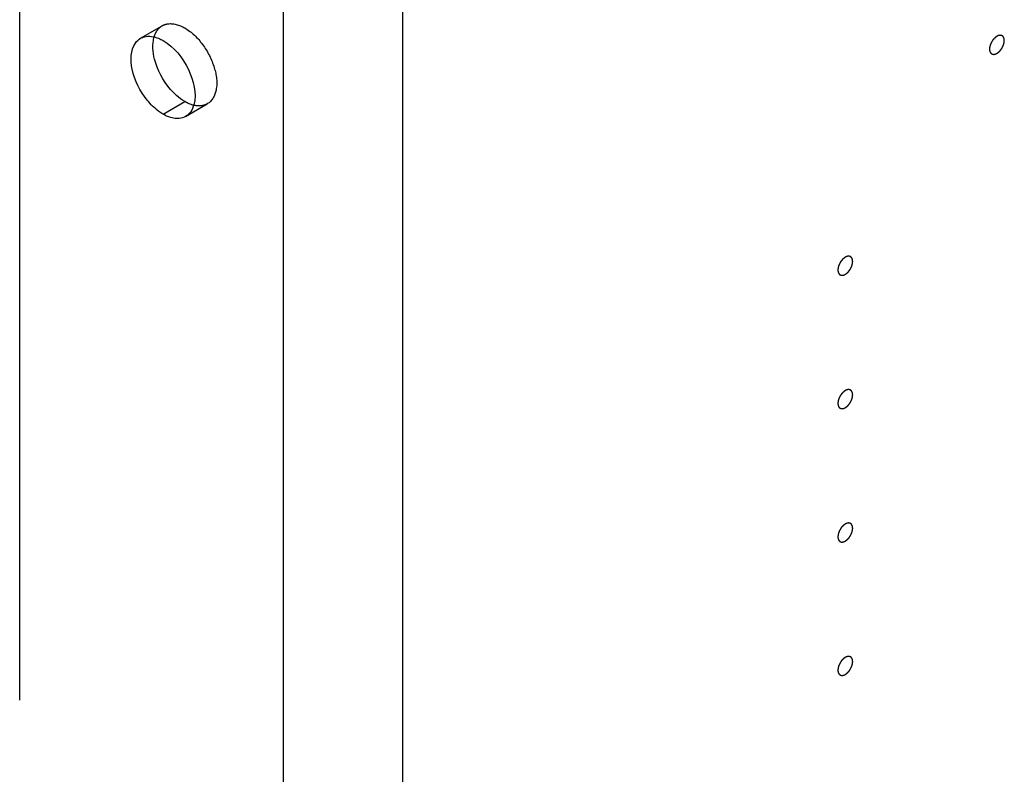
# Model space of a CAD drawing. Header units: inches. Extents: x 6 to 353, y 6 to 228.
# Tile 122 of 256: x 331.08 to 332.58, y 114.39 to 115.54. Entities that reach past the tile are written whole.
import ezdxf

# ---------------------------------------------------------------- set-up
doc = ezdxf.new("R2010")
doc.units = ezdxf.units.IN
doc.header["$LTSCALE"] = 19.946667
doc.header["$MEASUREMENT"] = 0
doc.linetypes.add('HIDDEN', pattern=[0.2, 0.1, -0.1])
doc.layers.get('0').update_dxf_attribs({"linetype": 'CONTINUOUS'})
doc.layers.add('DEFAULT_2', color=7, linetype='HIDDEN')

msp = doc.modelspace()

# ---------------------------------------------------------------- linework, layer by layer
at = {"color": 7, "linetype": 'Continuous'}
for p, q in [((331.4814, 67.2895), (331.4814, 120.5663)), ((331.6638, 67.2895), (331.6638, 120.5663)), ((331.2969, 115.3975), (331.3301, 115.4167))]:
    msp.add_line(p, q, dxfattribs=at)
for points, knots in [([(331.2725, 115.4191), (331.2615, 115.4328), (331.2471, 115.4605), (331.247, 115.4954), (331.2547, 115.5064)], [0, 0, 0, 0, 0.566129, 1, 1, 1, 1]), ([(331.2624, 115.5136), (331.2643, 115.5147), (331.2731, 115.5183), (331.2833, 115.5163), (331.29, 115.5136)], [0, 0, 0, 0, 0.228081, 1, 1, 1, 1]), ([(331.2879, 115.4693), (331.2863, 115.4733), (331.2816, 115.4879), (331.2802, 115.5042), (331.283, 115.5149)], [0, 0, 0, 0, 0.280454, 1, 1, 1, 1]), ([(331.2969, 115.5102), (331.3139, 115.5004), (331.3386, 115.4694), (331.3487, 115.4295), (331.344, 115.412)], [0, 0, 0, 0, 0.520118, 1, 1, 1, 1]), ([(331.3301, 115.4167), (331.3256, 115.4193), (331.3074, 115.433), (331.2942, 115.4529), (331.2879, 115.4693)], [0, 0, 0, 0, 0.228715, 1, 1, 1, 1]), ([(331.2969, 115.3975), (331.2947, 115.3988), (331.2856, 115.4048), (331.2778, 115.4126), (331.2725, 115.4191)], [0, 0, 0, 0, 0.231048, 1, 1, 1, 1]), ([(331.3213, 115.391), (331.3194, 115.3908), (331.3108, 115.391), (331.3026, 115.3942), (331.2969, 115.3975)], [0, 0, 0, 0, 0.225557, 1, 1, 1, 1])]:
    msp.add_open_spline(points, degree=3, knots=knots, dxfattribs=at)
for points in [[(331.2547, 115.5064), (331.2567, 115.5093), (331.2594, 115.5118), (331.2624, 115.5136)], [(331.29, 115.5136), (331.2924, 115.5126), (331.2947, 115.5115), (331.2969, 115.5102)], [(331.3371, 115.4133), (331.3347, 115.4142), (331.3324, 115.4154), (331.3301, 115.4167)], [(331.3392, 115.4013), (331.3371, 115.3984), (331.3345, 115.3959), (331.3314, 115.3941)], [(331.344, 115.412), (331.343, 115.4082), (331.3414, 115.4045), (331.3392, 115.4013)], [(331.3314, 115.3941), (331.3284, 115.3923), (331.3248, 115.3913), (331.3213, 115.391)]]:
    msp.add_open_spline(points, degree=3, dxfattribs=at)
at = {"layer": 'DEFAULT_2', "color": 7, "linetype": 'HIDDEN'}
for p, q in [((331.0776, 70.618), (331.0776, 119.097)), ((331.2624, 115.5136), (331.2956, 115.5328)), ((331.3314, 115.3941), (331.3646, 115.4133))]:
    msp.add_line(p, q, dxfattribs=at)
for points, knots in [([(331.2956, 115.5328), (331.2979, 115.5341), (331.3093, 115.5383), (331.3221, 115.534), (331.3301, 115.5294)], [0, 0, 0, 0, 0.220968, 1, 1, 1, 1]), ([(331.3301, 115.5294), (331.3408, 115.5232), (331.3597, 115.5046), (331.3764, 115.471), (331.3819, 115.4376), (331.3719, 115.4174), (331.3646, 115.4133)], [0, 0, 0, 0, 0.271609, 0.56479, 0.816419, 1, 1, 1, 1]), ([(332.5724, 115.5167), (332.5721, 115.5164), (332.5715, 115.516), (332.5708, 115.5155), (332.5702, 115.5152), (332.5697, 115.5146), (332.5692, 115.5142), (332.5687, 115.5137), (332.5681, 115.5132), (332.5676, 115.5126), (332.5671, 115.512), (332.5667, 115.5114), (332.5662, 115.5109), (332.5657, 115.5102), (332.5653, 115.5095), (332.5649, 115.5089), (332.5644, 115.5082), (332.5641, 115.5075), (332.5637, 115.5068), (332.5634, 115.5061), (332.563, 115.5054), (332.5628, 115.5047), (332.5625, 115.504), (332.5623, 115.5033), (332.562, 115.5026), (332.5618, 115.5019), (332.5617, 115.5012), (332.5615, 115.5005), (332.5613, 115.4998), (332.5613, 115.4991), (332.5612, 115.4984), (332.5612, 115.4977), (332.5611, 115.497), (332.5612, 115.4965), (332.5612, 115.4959), (332.5613, 115.4954), (332.5613, 115.495), (332.5613, 115.4946), (332.5614, 115.4944), (332.5615, 115.494), (332.5617, 115.4936), (332.5618, 115.4932), (332.5619, 115.4928), (332.562, 115.4926), (332.5621, 115.4924), (332.5623, 115.4921), (332.5625, 115.4918), (332.5627, 115.4914), (332.5629, 115.4911), (332.563, 115.4909), (332.5632, 115.4908), (332.5634, 115.4906), (332.5637, 115.4903), (332.564, 115.4901), (332.5643, 115.4899), (332.5644, 115.4897), (332.5646, 115.4897), (332.5649, 115.4896), (332.5653, 115.4894), (332.5656, 115.4893), (332.5659, 115.4892), (332.5661, 115.4891), (332.5664, 115.4891), (332.5667, 115.4891), (332.5671, 115.4891), (332.5675, 115.489), (332.5678, 115.489), (332.5681, 115.489), (332.5684, 115.4891), (332.5687, 115.4892), (332.5691, 115.4893), (332.5696, 115.4894), (332.5699, 115.4894), (332.5702, 115.4895), (332.5705, 115.4896), (332.5708, 115.4898), (332.5715, 115.4901), (332.5721, 115.4904), (332.5724, 115.4905)], [0, 0, 0, 0, 0.03125, 0.046875, 0.0625, 0.078125, 0.09375, 0.109375, 0.125, 0.140625, 0.15625, 0.171875, 0.1875, 0.203125, 0.21875, 0.234375, 0.25, 0.265625, 0.28125, 0.296875, 0.3125, 0.328125, 0.34375, 0.359375, 0.375, 0.390625, 0.40625, 0.421875, 0.4375, 0.453125, 0.46875, 0.484375, 0.5, 0.515625, 0.53125, 0.546875, 0.554688, 0.5625, 0.570312, 0.578125, 0.59375, 0.609375, 0.617188, 0.625, 0.632812, 0.640625, 0.65625, 0.671875, 0.679688, 0.6875, 0.695312, 0.703125, 0.71875, 0.734375, 0.742188, 0.75, 0.757812, 0.765625, 0.78125, 0.796875, 0.804688, 0.8125, 0.820312, 0.828125, 0.84375, 0.859375, 0.867188, 0.875, 0.882812, 0.890625, 0.90625, 0.921875, 0.929688, 0.9375, 0.945312, 0.953125, 0.96875, 1, 1, 1, 1]), ([(332.5724, 115.4905), (332.5728, 115.4908), (332.5733, 115.4912), (332.5741, 115.4917), (332.5746, 115.492), (332.5752, 115.4925), (332.5757, 115.493), (332.5762, 115.4935), (332.5768, 115.494), (332.5772, 115.4946), (332.5777, 115.4952), (332.5782, 115.4958), (332.5787, 115.4963), (332.5791, 115.497), (332.5796, 115.4977), (332.58, 115.4983), (332.5805, 115.499), (332.5808, 115.4997), (332.5811, 115.5004), (332.5815, 115.5011), (332.5819, 115.5018), (332.5821, 115.5025), (332.5824, 115.5032), (332.5826, 115.5039), (332.5829, 115.5046), (332.583, 115.5053), (332.5832, 115.506), (332.5834, 115.5067), (332.5836, 115.5074), (332.5836, 115.5081), (332.5836, 115.5088), (332.5837, 115.5094), (332.5838, 115.5101), (332.5837, 115.5107), (332.5836, 115.5113), (332.5836, 115.5118), (332.5836, 115.5122), (332.5835, 115.5126), (332.5834, 115.5128), (332.5833, 115.5131), (332.5832, 115.5136), (332.5831, 115.514), (332.583, 115.5143), (332.5829, 115.5146), (332.5828, 115.5148), (332.5826, 115.5151), (332.5824, 115.5154), (332.5822, 115.5158), (332.582, 115.5161), (332.5819, 115.5163), (332.5817, 115.5164), (332.5814, 115.5166), (332.5811, 115.5169), (332.5808, 115.5171), (332.5806, 115.5173), (332.5804, 115.5175), (332.5802, 115.5175), (332.5799, 115.5176), (332.5796, 115.5178), (332.5792, 115.5179), (332.5789, 115.518), (332.5787, 115.5181), (332.5785, 115.5181), (332.5782, 115.5181), (332.5778, 115.5181), (332.5773, 115.5181), (332.577, 115.5182), (332.5768, 115.5182), (332.5765, 115.5181), (332.5762, 115.518), (332.5757, 115.5179), (332.5753, 115.5178), (332.5749, 115.5177), (332.5747, 115.5177), (332.5744, 115.5176), (332.574, 115.5174), (332.5734, 115.5171), (332.5728, 115.5168), (332.5724, 115.5167)], [0, 0, 0, 0, 0.03125, 0.046875, 0.0625, 0.078125, 0.09375, 0.109375, 0.125, 0.140625, 0.15625, 0.171875, 0.1875, 0.203125, 0.21875, 0.234375, 0.25, 0.265625, 0.28125, 0.296875, 0.3125, 0.328125, 0.34375, 0.359375, 0.375, 0.390625, 0.40625, 0.421875, 0.4375, 0.453125, 0.46875, 0.484375, 0.5, 0.515625, 0.53125, 0.546875, 0.554688, 0.5625, 0.570312, 0.578125, 0.59375, 0.609375, 0.617188, 0.625, 0.632812, 0.640625, 0.65625, 0.671875, 0.679688, 0.6875, 0.695312, 0.703125, 0.71875, 0.734375, 0.742188, 0.75, 0.757812, 0.765625, 0.78125, 0.796875, 0.804688, 0.8125, 0.820312, 0.828125, 0.84375, 0.859375, 0.867188, 0.875, 0.882812, 0.890625, 0.90625, 0.921875, 0.929688, 0.9375, 0.945312, 0.953125, 0.96875, 1, 1, 1, 1]), ([(331.3646, 115.4133), (331.3628, 115.4122), (331.354, 115.4086), (331.3438, 115.4105), (331.3371, 115.4133)], [0, 0, 0, 0, 0.228081, 1, 1, 1, 1]), ([(332.3405, 115.1786), (332.3401, 115.1784), (332.3396, 115.178), (332.3389, 115.1775), (332.3383, 115.1771), (332.3378, 115.1766), (332.3372, 115.1761), (332.3367, 115.1756), (332.3362, 115.1752), (332.3357, 115.1746), (332.3352, 115.174), (332.3347, 115.1734), (332.3342, 115.1729), (332.3338, 115.1722), (332.3334, 115.1715), (332.3329, 115.1708), (332.3325, 115.1702), (332.3322, 115.1695), (332.3318, 115.1688), (332.3315, 115.1681), (332.3311, 115.1674), (332.3308, 115.1667), (332.3306, 115.166), (332.3303, 115.1653), (332.33, 115.1646), (332.3299, 115.1639), (332.3297, 115.1631), (332.3296, 115.1624), (332.3294, 115.1617), (332.3294, 115.1611), (332.3293, 115.1604), (332.3293, 115.1597), (332.3292, 115.159), (332.3293, 115.1584), (332.3293, 115.1578), (332.3293, 115.1573), (332.3294, 115.1569), (332.3294, 115.1566), (332.3295, 115.1564), (332.3296, 115.156), (332.3297, 115.1556), (332.3299, 115.1552), (332.33, 115.1548), (332.33, 115.1545), (332.3302, 115.1543), (332.3303, 115.1541), (332.3306, 115.1537), (332.3308, 115.1534), (332.331, 115.1531), (332.3311, 115.1529), (332.3313, 115.1528), (332.3315, 115.1525), (332.3318, 115.1523), (332.3321, 115.1521), (332.3323, 115.1519), (332.3325, 115.1517), (332.3327, 115.1516), (332.333, 115.1515), (332.3334, 115.1514), (332.3337, 115.1513), (332.334, 115.1512), (332.3342, 115.1511), (332.3345, 115.1511), (332.3348, 115.151), (332.3352, 115.151), (332.3356, 115.151), (332.3359, 115.151), (332.3361, 115.151), (332.3364, 115.1511), (332.3368, 115.1511), (332.3372, 115.1512), (332.3377, 115.1513), (332.338, 115.1514), (332.3383, 115.1514), (332.3385, 115.1516), (332.3389, 115.1518), (332.3396, 115.1521), (332.3401, 115.1523), (332.3405, 115.1525)], [0, 0, 0, 0, 0.03125, 0.046875, 0.0625, 0.078125, 0.09375, 0.109375, 0.125, 0.140625, 0.15625, 0.171875, 0.1875, 0.203125, 0.21875, 0.234375, 0.25, 0.265625, 0.28125, 0.296875, 0.3125, 0.328125, 0.34375, 0.359375, 0.375, 0.390625, 0.40625, 0.421875, 0.4375, 0.453125, 0.46875, 0.484375, 0.5, 0.515625, 0.53125, 0.546875, 0.554688, 0.5625, 0.570312, 0.578125, 0.59375, 0.609375, 0.617188, 0.625, 0.632812, 0.640625, 0.65625, 0.671875, 0.679688, 0.6875, 0.695312, 0.703125, 0.71875, 0.734375, 0.742188, 0.75, 0.757812, 0.765625, 0.78125, 0.796875, 0.804688, 0.8125, 0.820312, 0.828125, 0.84375, 0.859375, 0.867188, 0.875, 0.882812, 0.890625, 0.90625, 0.921875, 0.929688, 0.9375, 0.945312, 0.953125, 0.96875, 1, 1, 1, 1]), ([(332.3405, 115.1525), (332.3409, 115.1528), (332.3414, 115.1531), (332.3421, 115.1536), (332.3427, 115.154), (332.3432, 115.1545), (332.3438, 115.155), (332.3443, 115.1555), (332.3448, 115.1559), (332.3453, 115.1566), (332.3458, 115.1571), (332.3463, 115.1577), (332.3468, 115.1583), (332.3472, 115.159), (332.3476, 115.1596), (332.3481, 115.1603), (332.3485, 115.1609), (332.3488, 115.1616), (332.3492, 115.1623), (332.3495, 115.163), (332.3499, 115.1637), (332.3502, 115.1644), (332.3504, 115.1652), (332.3507, 115.1659), (332.351, 115.1666), (332.3511, 115.1673), (332.3513, 115.168), (332.3514, 115.1687), (332.3516, 115.1694), (332.3516, 115.1701), (332.3517, 115.1707), (332.3518, 115.1714), (332.3518, 115.1721), (332.3518, 115.1727), (332.3517, 115.1733), (332.3517, 115.1738), (332.3516, 115.1742), (332.3516, 115.1745), (332.3515, 115.1748), (332.3514, 115.1751), (332.3513, 115.1755), (332.3512, 115.176), (332.351, 115.1763), (332.351, 115.1766), (332.3508, 115.1768), (332.3507, 115.1771), (332.3504, 115.1774), (332.3502, 115.1778), (332.3501, 115.178), (332.3499, 115.1783), (332.3497, 115.1784), (332.3495, 115.1786), (332.3492, 115.1788), (332.3489, 115.1791), (332.3487, 115.1793), (332.3485, 115.1794), (332.3483, 115.1795), (332.348, 115.1796), (332.3476, 115.1797), (332.3473, 115.1799), (332.347, 115.18), (332.3468, 115.1801), (332.3466, 115.1801), (332.3462, 115.1801), (332.3458, 115.1801), (332.3454, 115.1801), (332.3451, 115.1801), (332.3449, 115.1802), (332.3446, 115.1801), (332.3442, 115.18), (332.3438, 115.1799), (332.3434, 115.1798), (332.343, 115.1797), (332.3427, 115.1797), (332.3425, 115.1795), (332.3421, 115.1794), (332.3414, 115.1791), (332.3409, 115.1788), (332.3405, 115.1786)], [0, 0, 0, 0, 0.03125, 0.046875, 0.0625, 0.078125, 0.09375, 0.109375, 0.125, 0.140625, 0.15625, 0.171875, 0.1875, 0.203125, 0.21875, 0.234375, 0.25, 0.265625, 0.28125, 0.296875, 0.3125, 0.328125, 0.34375, 0.359375, 0.375, 0.390625, 0.40625, 0.421875, 0.4375, 0.453125, 0.46875, 0.484375, 0.5, 0.515625, 0.53125, 0.546875, 0.554688, 0.5625, 0.570312, 0.578125, 0.59375, 0.609375, 0.617188, 0.625, 0.632812, 0.640625, 0.65625, 0.671875, 0.679688, 0.6875, 0.695312, 0.703125, 0.71875, 0.734375, 0.742188, 0.75, 0.757812, 0.765625, 0.78125, 0.796875, 0.804688, 0.8125, 0.820312, 0.828125, 0.84375, 0.859375, 0.867188, 0.875, 0.882812, 0.890625, 0.90625, 0.921875, 0.929688, 0.9375, 0.945312, 0.953125, 0.96875, 1, 1, 1, 1]), ([(332.3405, 114.9745), (332.3401, 114.9743), (332.3396, 114.9739), (332.3389, 114.9734), (332.3383, 114.973), (332.3378, 114.9725), (332.3372, 114.972), (332.3367, 114.9715), (332.3362, 114.9711), (332.3357, 114.9704), (332.3352, 114.9699), (332.3347, 114.9693), (332.3342, 114.9687), (332.3338, 114.968), (332.3334, 114.9674), (332.3329, 114.9667), (332.3325, 114.9661), (332.3322, 114.9654), (332.3318, 114.9647), (332.3315, 114.964), (332.3311, 114.9633), (332.3308, 114.9626), (332.3306, 114.9619), (332.3303, 114.9611), (332.33, 114.9604), (332.3299, 114.9597), (332.3297, 114.959), (332.3296, 114.9583), (332.3294, 114.9576), (332.3294, 114.9569), (332.3293, 114.9563), (332.3293, 114.9556), (332.3292, 114.9549), (332.3293, 114.9543), (332.3293, 114.9537), (332.3293, 114.9532), (332.3294, 114.9528), (332.3294, 114.9525), (332.3295, 114.9522), (332.3296, 114.9519), (332.3297, 114.9515), (332.3299, 114.951), (332.33, 114.9507), (332.33, 114.9504), (332.3302, 114.9502), (332.3303, 114.9499), (332.3306, 114.9496), (332.3308, 114.9492), (332.331, 114.949), (332.3311, 114.9488), (332.3313, 114.9486), (332.3315, 114.9484), (332.3318, 114.9482), (332.3321, 114.9479), (332.3323, 114.9477), (332.3325, 114.9476), (332.3327, 114.9475), (332.333, 114.9474), (332.3334, 114.9473), (332.3337, 114.9471), (332.334, 114.947), (332.3342, 114.9469), (332.3345, 114.9469), (332.3348, 114.9469), (332.3352, 114.9469), (332.3356, 114.9469), (332.3359, 114.9469), (332.3361, 114.9468), (332.3364, 114.9469), (332.3368, 114.947), (332.3372, 114.9471), (332.3377, 114.9472), (332.338, 114.9473), (332.3383, 114.9473), (332.3385, 114.9475), (332.3389, 114.9476), (332.3396, 114.9479), (332.3401, 114.9482), (332.3405, 114.9484)], [0, 0, 0, 0, 0.03125, 0.046875, 0.0625, 0.078125, 0.09375, 0.109375, 0.125, 0.140625, 0.15625, 0.171875, 0.1875, 0.203125, 0.21875, 0.234375, 0.25, 0.265625, 0.28125, 0.296875, 0.3125, 0.328125, 0.34375, 0.359375, 0.375, 0.390625, 0.40625, 0.421875, 0.4375, 0.453125, 0.46875, 0.484375, 0.5, 0.515625, 0.53125, 0.546875, 0.554688, 0.5625, 0.570312, 0.578125, 0.59375, 0.609375, 0.617188, 0.625, 0.632812, 0.640625, 0.65625, 0.671875, 0.679688, 0.6875, 0.695312, 0.703125, 0.71875, 0.734375, 0.742188, 0.75, 0.757812, 0.765625, 0.78125, 0.796875, 0.804688, 0.8125, 0.820312, 0.828125, 0.84375, 0.859375, 0.867188, 0.875, 0.882812, 0.890625, 0.90625, 0.921875, 0.929688, 0.9375, 0.945312, 0.953125, 0.96875, 1, 1, 1, 1]), ([(332.3405, 114.9484), (332.3409, 114.9486), (332.3414, 114.949), (332.3421, 114.9495), (332.3427, 114.9499), (332.3432, 114.9504), (332.3438, 114.9509), (332.3443, 114.9514), (332.3448, 114.9518), (332.3453, 114.9524), (332.3458, 114.953), (332.3463, 114.9536), (332.3468, 114.9541), (332.3472, 114.9548), (332.3476, 114.9555), (332.3481, 114.9562), (332.3485, 114.9568), (332.3488, 114.9575), (332.3492, 114.9582), (332.3495, 114.9589), (332.3499, 114.9596), (332.3502, 114.9603), (332.3504, 114.961), (332.3507, 114.9617), (332.351, 114.9625), (332.3511, 114.9632), (332.3513, 114.9639), (332.3514, 114.9646), (332.3516, 114.9653), (332.3516, 114.9659), (332.3517, 114.9666), (332.3518, 114.9673), (332.3518, 114.968), (332.3518, 114.9686), (332.3517, 114.9692), (332.3517, 114.9697), (332.3516, 114.9701), (332.3516, 114.9704), (332.3515, 114.9706), (332.3514, 114.971), (332.3513, 114.9714), (332.3512, 114.9719), (332.351, 114.9722), (332.351, 114.9725), (332.3508, 114.9727), (332.3507, 114.9729), (332.3504, 114.9733), (332.3502, 114.9736), (332.3501, 114.9739), (332.3499, 114.9741), (332.3497, 114.9743), (332.3495, 114.9745), (332.3492, 114.9747), (332.3489, 114.975), (332.3487, 114.9751), (332.3485, 114.9753), (332.3483, 114.9754), (332.348, 114.9755), (332.3476, 114.9756), (332.3473, 114.9757), (332.347, 114.9758), (332.3468, 114.9759), (332.3466, 114.9759), (332.3462, 114.976), (332.3458, 114.976), (332.3454, 114.976), (332.3451, 114.976), (332.3449, 114.976), (332.3446, 114.9759), (332.3442, 114.9759), (332.3438, 114.9758), (332.3434, 114.9757), (332.343, 114.9756), (332.3427, 114.9756), (332.3425, 114.9754), (332.3421, 114.9752), (332.3414, 114.9749), (332.3409, 114.9747), (332.3405, 114.9745)], [0, 0, 0, 0, 0.03125, 0.046875, 0.0625, 0.078125, 0.09375, 0.109375, 0.125, 0.140625, 0.15625, 0.171875, 0.1875, 0.203125, 0.21875, 0.234375, 0.25, 0.265625, 0.28125, 0.296875, 0.3125, 0.328125, 0.34375, 0.359375, 0.375, 0.390625, 0.40625, 0.421875, 0.4375, 0.453125, 0.46875, 0.484375, 0.5, 0.515625, 0.53125, 0.546875, 0.554688, 0.5625, 0.570312, 0.578125, 0.59375, 0.609375, 0.617188, 0.625, 0.632812, 0.640625, 0.65625, 0.671875, 0.679688, 0.6875, 0.695312, 0.703125, 0.71875, 0.734375, 0.742188, 0.75, 0.757812, 0.765625, 0.78125, 0.796875, 0.804688, 0.8125, 0.820312, 0.828125, 0.84375, 0.859375, 0.867188, 0.875, 0.882812, 0.890625, 0.90625, 0.921875, 0.929688, 0.9375, 0.945312, 0.953125, 0.96875, 1, 1, 1, 1]), ([(332.3405, 114.7704), (332.3401, 114.7701), (332.3396, 114.7698), (332.3389, 114.7692), (332.3383, 114.7689), (332.3378, 114.7684), (332.3372, 114.7679), (332.3367, 114.7674), (332.3362, 114.7669), (332.3357, 114.7663), (332.3352, 114.7657), (332.3347, 114.7652), (332.3342, 114.7646), (332.3338, 114.7639), (332.3334, 114.7633), (332.3329, 114.7626), (332.3325, 114.7619), (332.3322, 114.7612), (332.3318, 114.7605), (332.3315, 114.7598), (332.3311, 114.7592), (332.3308, 114.7584), (332.3306, 114.7577), (332.3303, 114.757), (332.33, 114.7563), (332.3299, 114.7556), (332.3297, 114.7549), (332.3296, 114.7542), (332.3294, 114.7535), (332.3294, 114.7528), (332.3293, 114.7521), (332.3293, 114.7515), (332.3292, 114.7508), (332.3293, 114.7502), (332.3293, 114.7496), (332.3293, 114.7491), (332.3294, 114.7487), (332.3294, 114.7484), (332.3295, 114.7481), (332.3296, 114.7478), (332.3297, 114.7473), (332.3299, 114.7469), (332.33, 114.7466), (332.33, 114.7463), (332.3302, 114.7461), (332.3303, 114.7458), (332.3306, 114.7455), (332.3308, 114.7451), (332.331, 114.7449), (332.3311, 114.7446), (332.3313, 114.7445), (332.3315, 114.7443), (332.3318, 114.7441), (332.3321, 114.7438), (332.3323, 114.7436), (332.3325, 114.7434), (332.3327, 114.7434), (332.333, 114.7433), (332.3334, 114.7431), (332.3337, 114.743), (332.334, 114.7429), (332.3342, 114.7428), (332.3345, 114.7428), (332.3348, 114.7428), (332.3352, 114.7428), (332.3356, 114.7428), (332.3359, 114.7428), (332.3361, 114.7427), (332.3364, 114.7428), (332.3368, 114.7429), (332.3372, 114.743), (332.3377, 114.7431), (332.338, 114.7432), (332.3383, 114.7432), (332.3385, 114.7434), (332.3389, 114.7435), (332.3396, 114.7438), (332.3401, 114.7441), (332.3405, 114.7443)], [0, 0, 0, 0, 0.03125, 0.046875, 0.0625, 0.078125, 0.09375, 0.109375, 0.125, 0.140625, 0.15625, 0.171875, 0.1875, 0.203125, 0.21875, 0.234375, 0.25, 0.265625, 0.28125, 0.296875, 0.3125, 0.328125, 0.34375, 0.359375, 0.375, 0.390625, 0.40625, 0.421875, 0.4375, 0.453125, 0.46875, 0.484375, 0.5, 0.515625, 0.53125, 0.546875, 0.554688, 0.5625, 0.570312, 0.578125, 0.59375, 0.609375, 0.617188, 0.625, 0.632812, 0.640625, 0.65625, 0.671875, 0.679688, 0.6875, 0.695312, 0.703125, 0.71875, 0.734375, 0.742188, 0.75, 0.757812, 0.765625, 0.78125, 0.796875, 0.804688, 0.8125, 0.820312, 0.828125, 0.84375, 0.859375, 0.867188, 0.875, 0.882812, 0.890625, 0.90625, 0.921875, 0.929688, 0.9375, 0.945312, 0.953125, 0.96875, 1, 1, 1, 1]), ([(332.3405, 114.7443), (332.3409, 114.7445), (332.3414, 114.7449), (332.3421, 114.7454), (332.3427, 114.7457), (332.3432, 114.7463), (332.3438, 114.7467), (332.3443, 114.7472), (332.3448, 114.7477), (332.3453, 114.7483), (332.3458, 114.7489), (332.3463, 114.7495), (332.3468, 114.75), (332.3472, 114.7507), (332.3476, 114.7514), (332.3481, 114.752), (332.3485, 114.7527), (332.3488, 114.7534), (332.3492, 114.7541), (332.3495, 114.7548), (332.3499, 114.7555), (332.3502, 114.7562), (332.3504, 114.7569), (332.3507, 114.7576), (332.351, 114.7583), (332.3511, 114.759), (332.3513, 114.7597), (332.3514, 114.7604), (332.3516, 114.7611), (332.3516, 114.7618), (332.3517, 114.7625), (332.3518, 114.7632), (332.3518, 114.7639), (332.3518, 114.7644), (332.3517, 114.7651), (332.3517, 114.7656), (332.3516, 114.766), (332.3516, 114.7663), (332.3515, 114.7665), (332.3514, 114.7669), (332.3513, 114.7673), (332.3512, 114.7677), (332.351, 114.7681), (332.351, 114.7683), (332.3508, 114.7685), (332.3507, 114.7688), (332.3504, 114.7692), (332.3502, 114.7695), (332.3501, 114.7698), (332.3499, 114.77), (332.3497, 114.7701), (332.3495, 114.7703), (332.3492, 114.7706), (332.3489, 114.7708), (332.3487, 114.771), (332.3485, 114.7712), (332.3483, 114.7712), (332.348, 114.7714), (332.3476, 114.7715), (332.3473, 114.7716), (332.347, 114.7717), (332.3468, 114.7718), (332.3466, 114.7718), (332.3462, 114.7718), (332.3458, 114.7718), (332.3454, 114.7719), (332.3451, 114.7719), (332.3449, 114.7719), (332.3446, 114.7718), (332.3442, 114.7718), (332.3438, 114.7716), (332.3434, 114.7716), (332.343, 114.7715), (332.3427, 114.7714), (332.3425, 114.7713), (332.3421, 114.7711), (332.3414, 114.7708), (332.3409, 114.7706), (332.3405, 114.7704)], [0, 0, 0, 0, 0.03125, 0.046875, 0.0625, 0.078125, 0.09375, 0.109375, 0.125, 0.140625, 0.15625, 0.171875, 0.1875, 0.203125, 0.21875, 0.234375, 0.25, 0.265625, 0.28125, 0.296875, 0.3125, 0.328125, 0.34375, 0.359375, 0.375, 0.390625, 0.40625, 0.421875, 0.4375, 0.453125, 0.46875, 0.484375, 0.5, 0.515625, 0.53125, 0.546875, 0.554688, 0.5625, 0.570312, 0.578125, 0.59375, 0.609375, 0.617188, 0.625, 0.632812, 0.640625, 0.65625, 0.671875, 0.679688, 0.6875, 0.695312, 0.703125, 0.71875, 0.734375, 0.742188, 0.75, 0.757812, 0.765625, 0.78125, 0.796875, 0.804688, 0.8125, 0.820312, 0.828125, 0.84375, 0.859375, 0.867188, 0.875, 0.882812, 0.890625, 0.90625, 0.921875, 0.929688, 0.9375, 0.945312, 0.953125, 0.96875, 1, 1, 1, 1]), ([(332.3405, 114.5663), (332.3401, 114.566), (332.3396, 114.5656), (332.3389, 114.5651), (332.3383, 114.5648), (332.3378, 114.5642), (332.3372, 114.5638), (332.3367, 114.5633), (332.3362, 114.5628), (332.3357, 114.5622), (332.3352, 114.5616), (332.3347, 114.561), (332.3342, 114.5605), (332.3338, 114.5598), (332.3334, 114.5591), (332.3329, 114.5585), (332.3325, 114.5578), (332.3322, 114.5571), (332.3318, 114.5564), (332.3315, 114.5557), (332.3311, 114.555), (332.3308, 114.5543), (332.3306, 114.5536), (332.3303, 114.5529), (332.33, 114.5522), (332.3299, 114.5515), (332.3297, 114.5508), (332.3296, 114.5501), (332.3294, 114.5494), (332.3294, 114.5487), (332.3293, 114.548), (332.3293, 114.5473), (332.3292, 114.5466), (332.3293, 114.5461), (332.3293, 114.5454), (332.3293, 114.5449), (332.3294, 114.5445), (332.3294, 114.5442), (332.3295, 114.544), (332.3296, 114.5436), (332.3297, 114.5432), (332.3299, 114.5428), (332.33, 114.5424), (332.33, 114.5422), (332.3302, 114.542), (332.3303, 114.5417), (332.3306, 114.5413), (332.3308, 114.541), (332.331, 114.5407), (332.3311, 114.5405), (332.3313, 114.5404), (332.3315, 114.5402), (332.3318, 114.5399), (332.3321, 114.5397), (332.3323, 114.5395), (332.3325, 114.5393), (332.3327, 114.5393), (332.333, 114.5391), (332.3334, 114.539), (332.3337, 114.5389), (332.334, 114.5388), (332.3342, 114.5387), (332.3345, 114.5387), (332.3348, 114.5387), (332.3352, 114.5387), (332.3356, 114.5386), (332.3359, 114.5386), (332.3361, 114.5386), (332.3364, 114.5387), (332.3368, 114.5388), (332.3372, 114.5389), (332.3377, 114.539), (332.338, 114.539), (332.3383, 114.5391), (332.3385, 114.5392), (332.3389, 114.5394), (332.3396, 114.5397), (332.3401, 114.54), (332.3405, 114.5401)], [0, 0, 0, 0, 0.03125, 0.046875, 0.0625, 0.078125, 0.09375, 0.109375, 0.125, 0.140625, 0.15625, 0.171875, 0.1875, 0.203125, 0.21875, 0.234375, 0.25, 0.265625, 0.28125, 0.296875, 0.3125, 0.328125, 0.34375, 0.359375, 0.375, 0.390625, 0.40625, 0.421875, 0.4375, 0.453125, 0.46875, 0.484375, 0.5, 0.515625, 0.53125, 0.546875, 0.554688, 0.5625, 0.570312, 0.578125, 0.59375, 0.609375, 0.617188, 0.625, 0.632812, 0.640625, 0.65625, 0.671875, 0.679688, 0.6875, 0.695312, 0.703125, 0.71875, 0.734375, 0.742188, 0.75, 0.757812, 0.765625, 0.78125, 0.796875, 0.804688, 0.8125, 0.820312, 0.828125, 0.84375, 0.859375, 0.867188, 0.875, 0.882812, 0.890625, 0.90625, 0.921875, 0.929688, 0.9375, 0.945312, 0.953125, 0.96875, 1, 1, 1, 1]), ([(332.3405, 114.5401), (332.3409, 114.5404), (332.3414, 114.5408), (332.3421, 114.5413), (332.3427, 114.5416), (332.3432, 114.5421), (332.3438, 114.5426), (332.3443, 114.5431), (332.3448, 114.5436), (332.3453, 114.5442), (332.3458, 114.5448), (332.3463, 114.5453), (332.3468, 114.5459), (332.3472, 114.5466), (332.3476, 114.5472), (332.3481, 114.5479), (332.3485, 114.5486), (332.3488, 114.5493), (332.3492, 114.55), (332.3495, 114.5507), (332.3499, 114.5513), (332.3502, 114.5521), (332.3504, 114.5528), (332.3507, 114.5535), (332.351, 114.5542), (332.3511, 114.5549), (332.3513, 114.5556), (332.3514, 114.5563), (332.3516, 114.557), (332.3516, 114.5577), (332.3517, 114.5584), (332.3518, 114.559), (332.3518, 114.5597), (332.3518, 114.5603), (332.3517, 114.5609), (332.3517, 114.5614), (332.3516, 114.5618), (332.3516, 114.5621), (332.3515, 114.5624), (332.3514, 114.5627), (332.3513, 114.5632), (332.3512, 114.5636), (332.351, 114.5639), (332.351, 114.5642), (332.3508, 114.5644), (332.3507, 114.5647), (332.3504, 114.565), (332.3502, 114.5654), (332.3501, 114.5656), (332.3499, 114.5659), (332.3497, 114.566), (332.3495, 114.5662), (332.3492, 114.5665), (332.3489, 114.5667), (332.3487, 114.5669), (332.3485, 114.5671), (332.3483, 114.5671), (332.348, 114.5672), (332.3476, 114.5674), (332.3473, 114.5675), (332.347, 114.5676), (332.3468, 114.5677), (332.3466, 114.5677), (332.3462, 114.5677), (332.3458, 114.5677), (332.3454, 114.5677), (332.3451, 114.5677), (332.3449, 114.5678), (332.3446, 114.5677), (332.3442, 114.5676), (332.3438, 114.5675), (332.3434, 114.5674), (332.343, 114.5673), (332.3427, 114.5673), (332.3425, 114.5672), (332.3421, 114.567), (332.3414, 114.5667), (332.3409, 114.5664), (332.3405, 114.5663)], [0, 0, 0, 0, 0.03125, 0.046875, 0.0625, 0.078125, 0.09375, 0.109375, 0.125, 0.140625, 0.15625, 0.171875, 0.1875, 0.203125, 0.21875, 0.234375, 0.25, 0.265625, 0.28125, 0.296875, 0.3125, 0.328125, 0.34375, 0.359375, 0.375, 0.390625, 0.40625, 0.421875, 0.4375, 0.453125, 0.46875, 0.484375, 0.5, 0.515625, 0.53125, 0.546875, 0.554688, 0.5625, 0.570312, 0.578125, 0.59375, 0.609375, 0.617188, 0.625, 0.632812, 0.640625, 0.65625, 0.671875, 0.679688, 0.6875, 0.695312, 0.703125, 0.71875, 0.734375, 0.742188, 0.75, 0.757812, 0.765625, 0.78125, 0.796875, 0.804688, 0.8125, 0.820312, 0.828125, 0.84375, 0.859375, 0.867188, 0.875, 0.882812, 0.890625, 0.90625, 0.921875, 0.929688, 0.9375, 0.945312, 0.953125, 0.96875, 1, 1, 1, 1])]:
    msp.add_open_spline(points, degree=3, knots=knots, dxfattribs=at)
for points in [[(331.283, 115.5149), (331.2841, 115.5187), (331.2856, 115.5224), (331.2879, 115.5256)], [(331.2879, 115.5256), (331.2899, 115.5285), (331.2926, 115.531), (331.2956, 115.5328)]]:
    msp.add_open_spline(points, degree=3, dxfattribs=at)

doc.saveas('drawing.dxf')
